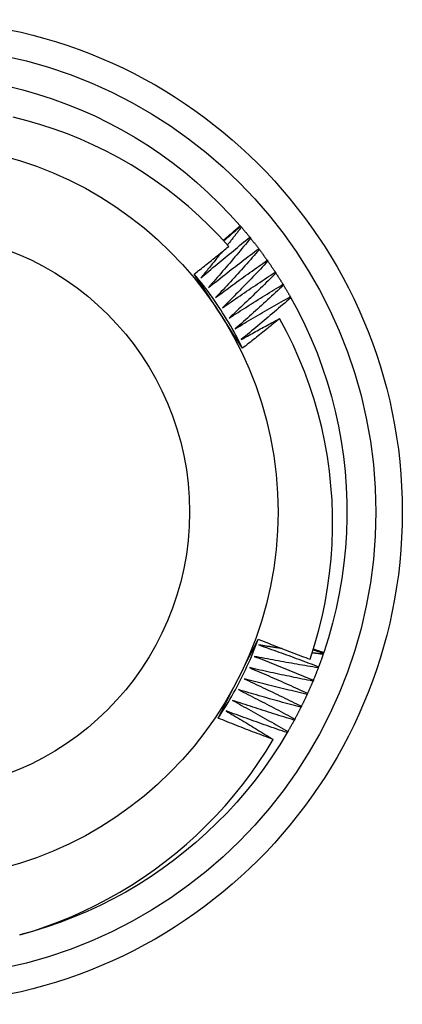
# Model space of a CAD drawing. Header units: inches. Extents: x 32 to 80, y 18.9 to 39.2.
# Tile 6 of 53: x 36.075 to 36.211, y 33.892 to 34.243. Entities that reach past the tile are written whole.
import ezdxf

# ---------------------------------------------------------------- set-up
doc = ezdxf.new("R2010")
doc.units = ezdxf.units.IN
doc.header["$MEASUREMENT"] = 0
doc.layers.add('Visible Edges(ANSI)', color=7, linetype='Continuous', lineweight=25)
doc.layers.add('Visible Tangent Edges(ANSI)', color=7, linetype='Continuous', lineweight=25)

msp = doc.modelspace()

# ---------------------------------------------------------------- linework, layer by layer
at = {"layer": 'Visible Edges(ANSI)'}
for p, q in [((36.15338, 34.16925), (36.15355, 34.16906)), ((36.15355, 34.16906), (36.15382, 34.16875)), ((36.15684, 34.16513), (36.15709, 34.16481)), ((36.15999, 34.16109), (36.16023, 34.16077)), ((36.16301, 34.15696), (36.16324, 34.15662)), ((36.16588, 34.15273), (36.16611, 34.15238)), ((36.16862, 34.1484), (36.16884, 34.14805)), ((36.17122, 34.14399), (36.17142, 34.14363)), ((36.18305, 34.01712), (36.18292, 34.01673)), ((36.18313, 34.01737), (36.18305, 34.01712)), ((36.18132, 34.0123), (36.18117, 34.01192)), ((36.17943, 34.00755), (36.17927, 34.00717)), ((36.17738, 34.00286), (36.17721, 34.00248)), ((36.17518, 33.99823), (36.175, 33.99787)), ((36.17283, 33.99369), (36.17263, 33.99333)), ((36.17033, 33.98922), (36.17012, 33.98886))]:
    msp.add_line(p, q, dxfattribs=at)
at = {"layer": 'Visible Edges(ANSI)', "flags": 128}
for points in [[(36.07082, 34.21892), (36.0761, 34.2176), (36.08133, 34.2161), (36.08651, 34.21442), (36.09162, 34.21256), (36.09667, 34.21052), (36.10164, 34.20831), (36.10653, 34.20592), (36.11133, 34.20336), (36.11605, 34.20064), (36.12066, 34.19775), (36.12517, 34.19471), (36.12957, 34.19151), (36.13386, 34.18815), (36.13802, 34.18465), (36.14206, 34.181), (36.14597, 34.17722), (36.14975, 34.1733), (36.15338, 34.16925)], [(36.14931, 34.16189), (36.14592, 34.16561), (36.1424, 34.16922), (36.13876, 34.17271), (36.135, 34.17607), (36.13113, 34.17931), (36.12714, 34.18241), (36.12304, 34.18538), (36.11885, 34.1882), (36.11457, 34.19087), (36.1102, 34.19339), (36.10575, 34.19575), (36.10123, 34.19796), (36.09663, 34.20002), (36.09196, 34.20191), (36.08722, 34.20364), (36.08243, 34.20521), (36.07757, 34.20661), (36.07267, 34.20785)], [(36.14736, 34.16406), (36.14761, 34.16427), (36.14786, 34.16449), (36.14812, 34.1647), (36.14837, 34.16492), (36.14862, 34.16513), (36.14887, 34.16535), (36.14912, 34.16556), (36.14937, 34.16578), (36.14963, 34.166), (36.14988, 34.16621), (36.15013, 34.16643), (36.15038, 34.16665), (36.15063, 34.16686), (36.15088, 34.16708), (36.15113, 34.1673), (36.15138, 34.16751), (36.15163, 34.16773), (36.15188, 34.16795), (36.15213, 34.16816), (36.15238, 34.16838), (36.15263, 34.1686), (36.15288, 34.16882), (36.15313, 34.16903), (36.15338, 34.16925)], [(36.14755, 34.16384), (36.1478, 34.16406), (36.14805, 34.16428), (36.1483, 34.1645), (36.14855, 34.16472), (36.1488, 34.16493), (36.14905, 34.16515), (36.1493, 34.16537), (36.14955, 34.16559), (36.1498, 34.16581), (36.15005, 34.16602), (36.1503, 34.16624), (36.15055, 34.16646), (36.1508, 34.16667), (36.15105, 34.16689), (36.1513, 34.16711), (36.15155, 34.16733), (36.1518, 34.16754), (36.15205, 34.16776), (36.1523, 34.16798), (36.15255, 34.16819), (36.1528, 34.16841), (36.15305, 34.16862), (36.1533, 34.16884), (36.15355, 34.16906)], [(36.15382, 34.16875), (36.15362, 34.16848), (36.15341, 34.16821), (36.1532, 34.16795), (36.153, 34.16768), (36.15279, 34.16742), (36.15259, 34.16715), (36.15238, 34.16689), (36.15217, 34.16662), (36.15197, 34.16636), (36.15176, 34.16609), (36.15155, 34.16583), (36.15135, 34.16556), (36.15114, 34.1653), (36.15093, 34.16504), (36.15073, 34.16477), (36.15052, 34.16451), (36.15031, 34.16424), (36.1501, 34.16398), (36.1499, 34.16371), (36.14969, 34.16345), (36.14948, 34.16319), (36.14927, 34.16292), (36.14906, 34.16266), (36.14886, 34.1624)], [(36.15382, 34.16875), (36.15395, 34.1686), (36.15408, 34.16845), (36.1542, 34.1683), (36.15433, 34.16815), (36.15446, 34.168), (36.15459, 34.16785), (36.15471, 34.1677), (36.15484, 34.16755), (36.15496, 34.1674), (36.15509, 34.16725), (36.15522, 34.1671), (36.15534, 34.16695), (36.15547, 34.1668), (36.15559, 34.16665), (36.15572, 34.1665), (36.15584, 34.16634), (36.15597, 34.16619), (36.15609, 34.16604), (36.15622, 34.16589), (36.15634, 34.16574), (36.15647, 34.16558), (36.15659, 34.16543), (36.15671, 34.16528), (36.15684, 34.16513)], [(36.13941, 34.15068), (36.14012, 34.15129), (36.14084, 34.1519), (36.14156, 34.15251), (36.14228, 34.15312), (36.143, 34.15373), (36.14372, 34.15434), (36.14444, 34.15495), (36.14517, 34.15555), (36.14589, 34.15616), (36.14661, 34.15676), (36.14734, 34.15737), (36.14807, 34.15797), (36.14879, 34.15857), (36.14952, 34.15917), (36.15025, 34.15977), (36.15098, 34.16037), (36.15171, 34.16097), (36.15244, 34.16156), (36.15317, 34.16216), (36.1539, 34.16276), (36.15463, 34.16335), (36.15537, 34.16394), (36.1561, 34.16454), (36.15684, 34.16513)], [(36.15709, 34.16481), (36.15648, 34.16407), (36.15586, 34.16333), (36.15525, 34.16259), (36.15463, 34.16185), (36.15401, 34.16111), (36.15339, 34.16037), (36.15277, 34.15964), (36.15215, 34.1589), (36.15153, 34.15816), (36.15091, 34.15743), (36.15029, 34.1567), (36.14966, 34.15596), (36.14904, 34.15523), (36.14841, 34.1545), (36.14778, 34.15377), (36.14715, 34.15304), (36.14652, 34.15231), (36.14589, 34.15158), (36.14526, 34.15085), (36.14463, 34.15013), (36.144, 34.1494), (36.14336, 34.14868), (36.14273, 34.14795), (36.14209, 34.14723)], [(36.15709, 34.16481), (36.15722, 34.16466), (36.15734, 34.1645), (36.15746, 34.16435), (36.15758, 34.1642), (36.15771, 34.16404), (36.15783, 34.16389), (36.15795, 34.16373), (36.15807, 34.16358), (36.15819, 34.16343), (36.15831, 34.16327), (36.15843, 34.16312), (36.15855, 34.16296), (36.15868, 34.16281), (36.1588, 34.16265), (36.15892, 34.1625), (36.15904, 34.16234), (36.15916, 34.16219), (36.15928, 34.16203), (36.15939, 34.16188), (36.15951, 34.16172), (36.15963, 34.16156), (36.15975, 34.16141), (36.15987, 34.16125), (36.15999, 34.16109)], [(36.13706, 34.15207), (36.13758, 34.15247), (36.13809, 34.15287), (36.13861, 34.15328), (36.13912, 34.15368), (36.13963, 34.15409), (36.14015, 34.1545), (36.14066, 34.1549), (36.14117, 34.15531), (36.14168, 34.15572), (36.14219, 34.15613), (36.1427, 34.15653), (36.14321, 34.15694), (36.14372, 34.15735), (36.14423, 34.15776), (36.14474, 34.15817), (36.14525, 34.15858), (36.14576, 34.15899), (36.14627, 34.15941), (36.14677, 34.15982), (36.14728, 34.16023), (36.14779, 34.16064), (36.14829, 34.16106), (36.1488, 34.16147), (36.14931, 34.16189)], [(36.14688, 34.1599), (36.14657, 34.15951), (36.14626, 34.15913), (36.14595, 34.15874), (36.14564, 34.15836), (36.14533, 34.15797), (36.14502, 34.15759), (36.14471, 34.1572), (36.1444, 34.15681), (36.14409, 34.15643), (36.14378, 34.15605), (36.14347, 34.15566), (36.14316, 34.15528), (36.14285, 34.15489), (36.14254, 34.15451), (36.14223, 34.15412), (36.14191, 34.15374), (36.1416, 34.15336), (36.14129, 34.15297), (36.14098, 34.15259), (36.14066, 34.15221), (36.14035, 34.15183), (36.14003, 34.15144), (36.13972, 34.15106), (36.13941, 34.15068)], [(36.14209, 34.14723), (36.14283, 34.14782), (36.14357, 34.1484), (36.14431, 34.14899), (36.14504, 34.14957), (36.14578, 34.15016), (36.14653, 34.15074), (36.14727, 34.15133), (36.14801, 34.15191), (36.14875, 34.15249), (36.1495, 34.15307), (36.15024, 34.15365), (36.15099, 34.15423), (36.15173, 34.1548), (36.15248, 34.15538), (36.15323, 34.15596), (36.15397, 34.15653), (36.15472, 34.1571), (36.15547, 34.15768), (36.15622, 34.15825), (36.15698, 34.15882), (36.15773, 34.15939), (36.15848, 34.15996), (36.15923, 34.16053), (36.15999, 34.16109)], [(36.16023, 34.16077), (36.1596, 34.16005), (36.15896, 34.15933), (36.15832, 34.15861), (36.15768, 34.15789), (36.15703, 34.15717), (36.15639, 34.15645), (36.15575, 34.15574), (36.1551, 34.15502), (36.15446, 34.15431), (36.15381, 34.1536), (36.15316, 34.15288), (36.15252, 34.15217), (36.15187, 34.15146), (36.15122, 34.15075), (36.15056, 34.15004), (36.14991, 34.14933), (36.14926, 34.14862), (36.14861, 34.14792), (36.14795, 34.14721), (36.1473, 34.1465), (36.14664, 34.1458), (36.14598, 34.14509), (36.14532, 34.14439), (36.14466, 34.14369)], [(36.16023, 34.16077), (36.16035, 34.16061), (36.16047, 34.16045), (36.16059, 34.1603), (36.1607, 34.16014), (36.16082, 34.15998), (36.16094, 34.15982), (36.16105, 34.15966), (36.16117, 34.15951), (36.16129, 34.15935), (36.1614, 34.15919), (36.16152, 34.15903), (36.16163, 34.15887), (36.16175, 34.15871), (36.16186, 34.15856), (36.16198, 34.1584), (36.16209, 34.15824), (36.16221, 34.15808), (36.16232, 34.15792), (36.16244, 34.15776), (36.16255, 34.1576), (36.16267, 34.15744), (36.16278, 34.15728), (36.16289, 34.15712), (36.16301, 34.15696)], [(36.14466, 34.14369), (36.14542, 34.14425), (36.14618, 34.14481), (36.14693, 34.14538), (36.14769, 34.14594), (36.14845, 34.1465), (36.14921, 34.14706), (36.14997, 34.14762), (36.15073, 34.14817), (36.15149, 34.14873), (36.15225, 34.14928), (36.15302, 34.14984), (36.15378, 34.15039), (36.15455, 34.15094), (36.15531, 34.1515), (36.15608, 34.15205), (36.15684, 34.1526), (36.15761, 34.15314), (36.15838, 34.15369), (36.15915, 34.15424), (36.15992, 34.15478), (36.16069, 34.15533), (36.16146, 34.15587), (36.16223, 34.15642), (36.16301, 34.15696)], [(36.16324, 34.15662), (36.16258, 34.15592), (36.16192, 34.15523), (36.16125, 34.15453), (36.16059, 34.15383), (36.15992, 34.15314), (36.15926, 34.15244), (36.15859, 34.15175), (36.15792, 34.15105), (36.15725, 34.15036), (36.15658, 34.14967), (36.15591, 34.14898), (36.15524, 34.14829), (36.15457, 34.1476), (36.1539, 34.14691), (36.15322, 34.14622), (36.15255, 34.14553), (36.15187, 34.14485), (36.1512, 34.14416), (36.15052, 34.14348), (36.14984, 34.14279), (36.14916, 34.14211), (36.14848, 34.14143), (36.1478, 34.14075), (36.14712, 34.14007)], [(36.16324, 34.15662), (36.16335, 34.15646), (36.16347, 34.1563), (36.16358, 34.15614), (36.16369, 34.15598), (36.1638, 34.15582), (36.16391, 34.15566), (36.16402, 34.15549), (36.16414, 34.15533), (36.16425, 34.15517), (36.16436, 34.15501), (36.16447, 34.15485), (36.16458, 34.15468), (36.16469, 34.15452), (36.1648, 34.15436), (36.16491, 34.1542), (36.16502, 34.15403), (36.16513, 34.15387), (36.16523, 34.15371), (36.16534, 34.15354), (36.16545, 34.15338), (36.16556, 34.15322), (36.16567, 34.15305), (36.16578, 34.15289), (36.16588, 34.15273)], [(36.15425, 34.12567), (36.15354, 34.12677), (36.15282, 34.12786), (36.15211, 34.12896), (36.15139, 34.13006), (36.15068, 34.13116), (36.14996, 34.13226), (36.14925, 34.13336), (36.14853, 34.13446), (36.14781, 34.13556), (36.1471, 34.13666), (36.14638, 34.13776), (36.14566, 34.13887), (36.14494, 34.13997), (36.14422, 34.14108), (36.14351, 34.14218), (36.14279, 34.14328), (36.14207, 34.14438), (36.14136, 34.14548), (36.14064, 34.14658), (36.13993, 34.14768), (36.13921, 34.14878), (36.1385, 34.14987), (36.13778, 34.15097), (36.13706, 34.15207)], [(36.15425, 34.12567), (36.15367, 34.12685), (36.15307, 34.12802), (36.15246, 34.12919), (36.15183, 34.13035), (36.1512, 34.1315), (36.15056, 34.13264), (36.1499, 34.13378), (36.14923, 34.13492), (36.14855, 34.13605), (36.14786, 34.13716), (36.14716, 34.13828), (36.14645, 34.13938), (36.14573, 34.14048), (36.14499, 34.14157), (36.14425, 34.14266), (36.14349, 34.14373), (36.14272, 34.1448), (36.14195, 34.14587), (36.14116, 34.14692), (36.14036, 34.14796), (36.13955, 34.149), (36.13873, 34.15003), (36.1379, 34.15105), (36.13706, 34.15207)], [(36.14712, 34.14007), (36.14789, 34.1406), (36.14866, 34.14114), (36.14944, 34.14168), (36.15022, 34.14222), (36.15099, 34.14275), (36.15177, 34.14328), (36.15255, 34.14382), (36.15333, 34.14435), (36.15411, 34.14488), (36.15489, 34.14541), (36.15567, 34.14594), (36.15645, 34.14647), (36.15723, 34.14699), (36.15802, 34.14752), (36.1588, 34.14804), (36.15958, 34.14857), (36.16037, 34.14909), (36.16116, 34.14961), (36.16194, 34.15014), (36.16273, 34.15066), (36.16352, 34.15117), (36.16431, 34.15169), (36.16509, 34.15221), (36.16588, 34.15273)], [(36.16611, 34.15238), (36.16542, 34.15171), (36.16474, 34.15103), (36.16405, 34.15035), (36.16337, 34.14968), (36.16268, 34.14901), (36.16199, 34.14833), (36.1613, 34.14766), (36.16061, 34.14699), (36.15992, 34.14632), (36.15923, 34.14565), (36.15853, 34.14498), (36.15784, 34.14431), (36.15715, 34.14365), (36.15645, 34.14298), (36.15575, 34.14232), (36.15506, 34.14165), (36.15436, 34.14099), (36.15366, 34.14032), (36.15296, 34.13966), (36.15226, 34.139), (36.15156, 34.13834), (36.15086, 34.13768), (36.15015, 34.13702), (36.14945, 34.13637)], [(36.16611, 34.15238), (36.16622, 34.15222), (36.16632, 34.15205), (36.16643, 34.15189), (36.16654, 34.15172), (36.16664, 34.15156), (36.16675, 34.15139), (36.16685, 34.15123), (36.16696, 34.15106), (36.16707, 34.1509), (36.16717, 34.15073), (36.16728, 34.15057), (36.16738, 34.1504), (36.16749, 34.15024), (36.16759, 34.15007), (36.16769, 34.1499), (36.1678, 34.14974), (36.1679, 34.14957), (36.16801, 34.1494), (36.16811, 34.14924), (36.16821, 34.14907), (36.16832, 34.1489), (36.16842, 34.14874), (36.16852, 34.14857), (36.16862, 34.1484)], [(36.14945, 34.13637), (36.15024, 34.13688), (36.15103, 34.13739), (36.15182, 34.1379), (36.15262, 34.13841), (36.15341, 34.13892), (36.15421, 34.13943), (36.155, 34.13994), (36.1558, 34.14044), (36.15659, 34.14095), (36.15739, 34.14145), (36.15819, 34.14195), (36.15899, 34.14246), (36.15979, 34.14296), (36.16059, 34.14346), (36.16139, 34.14396), (36.16219, 34.14445), (36.16299, 34.14495), (36.16379, 34.14545), (36.1646, 34.14594), (36.1654, 34.14644), (36.16621, 34.14693), (36.16701, 34.14742), (36.16782, 34.14791), (36.16862, 34.1484)], [(36.16884, 34.14805), (36.16813, 34.1474), (36.16742, 34.14674), (36.16672, 34.14609), (36.16601, 34.14544), (36.1653, 34.14479), (36.16459, 34.14414), (36.16388, 34.14349), (36.16316, 34.14284), (36.16245, 34.14219), (36.16174, 34.14155), (36.16102, 34.1409), (36.16031, 34.14026), (36.15959, 34.13961), (36.15887, 34.13897), (36.15816, 34.13833), (36.15744, 34.13769), (36.15672, 34.13705), (36.156, 34.13641), (36.15528, 34.13577), (36.15455, 34.13513), (36.15383, 34.1345), (36.15311, 34.13386), (36.15238, 34.13322), (36.15166, 34.13259)], [(36.16884, 34.14805), (36.16894, 34.14788), (36.16904, 34.14772), (36.16914, 34.14755), (36.16924, 34.14738), (36.16934, 34.14721), (36.16944, 34.14704), (36.16954, 34.14687), (36.16964, 34.1467), (36.16974, 34.14654), (36.16984, 34.14637), (36.16994, 34.1462), (36.17004, 34.14603), (36.17014, 34.14586), (36.17024, 34.14569), (36.17034, 34.14552), (36.17044, 34.14535), (36.17054, 34.14518), (36.17063, 34.14501), (36.17073, 34.14484), (36.17083, 34.14467), (36.17093, 34.1445), (36.17102, 34.14433), (36.17112, 34.14416), (36.17122, 34.14399)], [(36.15166, 34.13259), (36.15246, 34.13308), (36.15327, 34.13356), (36.15408, 34.13405), (36.15489, 34.13453), (36.1557, 34.13501), (36.15651, 34.1355), (36.15732, 34.13598), (36.15814, 34.13646), (36.15895, 34.13693), (36.15976, 34.13741), (36.16058, 34.13789), (36.16139, 34.13836), (36.16221, 34.13884), (36.16302, 34.13931), (36.16384, 34.13978), (36.16466, 34.14025), (36.16548, 34.14072), (36.16629, 34.14119), (36.16711, 34.14166), (36.16793, 34.14213), (36.16875, 34.1426), (36.16957, 34.14306), (36.1704, 34.14353), (36.17122, 34.14399)], [(36.17142, 34.14363), (36.17069, 34.143), (36.16996, 34.14237), (36.16924, 34.14174), (36.16851, 34.14111), (36.16777, 34.14049), (36.16704, 34.13986), (36.16631, 34.13924), (36.16558, 34.13861), (36.16484, 34.13799), (36.16411, 34.13737), (36.16337, 34.13674), (36.16264, 34.13612), (36.1619, 34.1355), (36.16116, 34.13488), (36.16042, 34.13427), (36.15969, 34.13365), (36.15894, 34.13303), (36.1582, 34.13242), (36.15746, 34.1318), (36.15672, 34.13119), (36.15598, 34.13058), (36.15523, 34.12997), (36.15449, 34.12935), (36.15374, 34.12874)], [(36.17142, 34.14363), (36.174, 34.13884), (36.17642, 34.13397), (36.17866, 34.12901), (36.18073, 34.12398), (36.18262, 34.11887), (36.18434, 34.11371), (36.18587, 34.10848), (36.18721, 34.10321), (36.18837, 34.09789), (36.18935, 34.09254), (36.19013, 34.08716), (36.19073, 34.08175), (36.19114, 34.07632), (36.19136, 34.07088), (36.19138, 34.06544), (36.19122, 34.06), (36.19087, 34.05457), (36.19033, 34.04916), (36.18959, 34.04376), (36.18867, 34.0384), (36.18757, 34.03307), (36.18627, 34.02779), (36.18479, 34.02255), (36.18313, 34.01737)], [(36.15374, 34.12874), (36.15431, 34.12906), (36.15487, 34.12938), (36.15544, 34.12969), (36.15601, 34.13001), (36.15658, 34.13032), (36.15715, 34.13064), (36.15772, 34.13095), (36.15829, 34.13127), (36.15885, 34.13158), (36.15942, 34.13189), (36.15999, 34.1322), (36.16056, 34.13251), (36.16114, 34.13283), (36.16171, 34.13314), (36.16228, 34.13345), (36.16285, 34.13376), (36.16342, 34.13406), (36.16399, 34.13437), (36.16456, 34.13468), (36.16514, 34.13499), (36.16571, 34.1353), (36.16628, 34.1356), (36.16686, 34.13591), (36.16743, 34.13621)], [(36.16743, 34.13621), (36.16689, 34.13577), (36.16634, 34.13532), (36.1658, 34.13488), (36.16525, 34.13444), (36.1647, 34.13399), (36.16416, 34.13355), (36.16361, 34.13311), (36.16306, 34.13267), (36.16252, 34.13223), (36.16197, 34.13179), (36.16142, 34.13135), (36.16087, 34.13091), (36.16032, 34.13047), (36.15977, 34.13003), (36.15922, 34.12959), (36.15867, 34.12915), (36.15812, 34.12872), (36.15757, 34.12828), (36.15702, 34.12784), (36.15647, 34.12741), (36.15591, 34.12697), (36.15536, 34.12654), (36.15481, 34.12611), (36.15425, 34.12567)], [(36.17828, 34.01497), (36.17987, 34.01995), (36.18129, 34.02498), (36.18254, 34.03006), (36.18361, 34.03519), (36.1845, 34.04034), (36.18522, 34.04551), (36.18575, 34.0507), (36.1861, 34.0559), (36.18627, 34.06111), (36.18626, 34.06633), (36.18607, 34.07154), (36.1857, 34.07675), (36.18515, 34.08195), (36.18441, 34.08713), (36.1835, 34.09229), (36.1824, 34.0974), (36.18113, 34.10246), (36.17969, 34.10747), (36.17807, 34.11243), (36.17628, 34.11733), (36.17432, 34.12216), (36.17219, 34.12692), (36.16989, 34.13161), (36.16743, 34.13621)], [(36.14555, 33.99402), (36.14614, 33.99518), (36.14673, 33.99635), (36.14733, 33.99752), (36.14792, 33.99869), (36.14851, 33.99986), (36.14911, 34.00103), (36.1497, 34.00219), (36.1503, 34.00337), (36.15089, 34.00454), (36.15149, 34.00571), (36.15208, 34.00688), (36.15268, 34.00806), (36.15328, 34.00923), (36.15388, 34.0104), (36.15447, 34.01158), (36.15507, 34.01275), (36.15566, 34.01392), (36.15626, 34.01509), (36.15685, 34.01626), (36.15745, 34.01743), (36.15804, 34.01859), (36.15863, 34.01976), (36.15922, 34.02093), (36.15981, 34.0221)], [(36.14555, 33.99402), (36.14628, 33.99511), (36.14699, 33.99622), (36.1477, 33.99733), (36.14839, 33.99845), (36.14907, 33.99957), (36.14974, 34.0007), (36.1504, 34.00184), (36.15105, 34.00299), (36.15168, 34.00414), (36.15231, 34.0053), (36.15292, 34.00646), (36.15352, 34.00763), (36.15411, 34.00881), (36.15469, 34.00999), (36.15526, 34.01118), (36.15581, 34.01237), (36.15636, 34.01357), (36.15689, 34.01477), (36.1574, 34.01598), (36.15791, 34.01719), (36.1584, 34.01841), (36.15889, 34.01964), (36.15936, 34.02087), (36.15981, 34.0221)], [(36.15981, 34.0221), (36.16058, 34.02179), (36.16135, 34.02149), (36.16211, 34.02118), (36.16288, 34.02088), (36.16365, 34.02057), (36.16441, 34.02027), (36.16518, 34.01997), (36.16595, 34.01967), (36.16672, 34.01937), (36.16749, 34.01907), (36.16826, 34.01877), (36.16902, 34.01847), (36.16979, 34.01818), (36.17056, 34.01788), (36.17133, 34.01758), (36.17211, 34.01729), (36.17288, 34.017), (36.17365, 34.01671), (36.17442, 34.01641), (36.17519, 34.01612), (36.17596, 34.01583), (36.17674, 34.01555), (36.17751, 34.01526), (36.17828, 34.01497)], [(36.16005, 34.02006), (36.16094, 34.01975), (36.16183, 34.01944), (36.16272, 34.01912), (36.16361, 34.01881), (36.1645, 34.0185), (36.16538, 34.01818), (36.16627, 34.01786), (36.16716, 34.01755), (36.16805, 34.01723), (36.16894, 34.01691), (36.16982, 34.01658), (36.17071, 34.01626), (36.1716, 34.01594), (36.17248, 34.01561), (36.17337, 34.01529), (36.17425, 34.01496), (36.17514, 34.01463), (36.17602, 34.0143), (36.1769, 34.01397), (36.17779, 34.01364), (36.17867, 34.01331), (36.17955, 34.01297), (36.18044, 34.01264), (36.18132, 34.0123)], [(36.1682, 34.01879), (36.16786, 34.01884), (36.16752, 34.01889), (36.16718, 34.01894), (36.16684, 34.019), (36.1665, 34.01905), (36.16616, 34.0191), (36.16582, 34.01915), (36.16548, 34.0192), (36.16514, 34.01926), (36.1648, 34.01931), (36.16446, 34.01936), (36.16412, 34.01941), (36.16378, 34.01947), (36.16344, 34.01952), (36.1631, 34.01957), (36.16276, 34.01963), (36.16242, 34.01968), (36.16208, 34.01973), (36.16174, 34.01979), (36.1614, 34.01984), (36.16106, 34.01989), (36.16073, 34.01995), (36.16039, 34.02), (36.16005, 34.02006)], [(36.18292, 34.01673), (36.18276, 34.01675), (36.18259, 34.01678), (36.18243, 34.0168), (36.18227, 34.01682), (36.18211, 34.01684), (36.18195, 34.01686), (36.18179, 34.01688), (36.18162, 34.0169), (36.18146, 34.01692), (36.1813, 34.01695), (36.18114, 34.01697), (36.18098, 34.01699), (36.18081, 34.01701), (36.18065, 34.01703), (36.18049, 34.01705), (36.18033, 34.01707), (36.18017, 34.0171), (36.18, 34.01712), (36.17984, 34.01714), (36.17968, 34.01716), (36.17952, 34.01718), (36.17936, 34.0172), (36.1792, 34.01723), (36.17903, 34.01725)], [(36.17939, 34.01837), (36.17954, 34.01832), (36.1797, 34.01827), (36.17985, 34.01822), (36.18, 34.01816), (36.18015, 34.01811), (36.18031, 34.01806), (36.18046, 34.01801), (36.18061, 34.01796), (36.18076, 34.0179), (36.18092, 34.01785), (36.18107, 34.0178), (36.18122, 34.01775), (36.18137, 34.0177), (36.18153, 34.01764), (36.18168, 34.01759), (36.18183, 34.01754), (36.18198, 34.01749), (36.18214, 34.01743), (36.18229, 34.01738), (36.18244, 34.01733), (36.18259, 34.01728), (36.18275, 34.01723), (36.1829, 34.01717), (36.18305, 34.01712)], [(36.17947, 34.01861), (36.17962, 34.01856), (36.17977, 34.01851), (36.17992, 34.01845), (36.18008, 34.0184), (36.18023, 34.01835), (36.18038, 34.0183), (36.18053, 34.01825), (36.18069, 34.01819), (36.18084, 34.01814), (36.18099, 34.01809), (36.18115, 34.01804), (36.1813, 34.01799), (36.18145, 34.01793), (36.1816, 34.01788), (36.18176, 34.01783), (36.18191, 34.01778), (36.18206, 34.01773), (36.18222, 34.01768), (36.18237, 34.01762), (36.18252, 34.01757), (36.18268, 34.01752), (36.18283, 34.01747), (36.18298, 34.01742), (36.18313, 34.01737)], [(36.18292, 34.01673), (36.18285, 34.01655), (36.18279, 34.01636), (36.18273, 34.01618), (36.18266, 34.01599), (36.1826, 34.01581), (36.18253, 34.01562), (36.18247, 34.01544), (36.1824, 34.01525), (36.18233, 34.01507), (36.18227, 34.01488), (36.1822, 34.0147), (36.18213, 34.01451), (36.18207, 34.01433), (36.182, 34.01414), (36.18193, 34.01396), (36.18187, 34.01377), (36.1818, 34.01359), (36.18173, 34.01341), (36.18166, 34.01322), (36.18159, 34.01304), (36.18152, 34.01285), (36.18146, 34.01267), (36.18139, 34.01249), (36.18132, 34.0123)], [(36.15842, 34.016), (36.1593, 34.01566), (36.16018, 34.01532), (36.16106, 34.01498), (36.16194, 34.01463), (36.16282, 34.01429), (36.1637, 34.01394), (36.16457, 34.0136), (36.16545, 34.01325), (36.16633, 34.0129), (36.1672, 34.01255), (36.16808, 34.0122), (36.16895, 34.01185), (36.16983, 34.0115), (36.1707, 34.01115), (36.17158, 34.01079), (36.17245, 34.01044), (36.17332, 34.01008), (36.1742, 34.00972), (36.17507, 34.00936), (36.17594, 34.009), (36.17681, 34.00864), (36.17768, 34.00828), (36.17856, 34.00791), (36.17943, 34.00755)], [(36.18117, 34.01192), (36.18022, 34.01208), (36.17927, 34.01223), (36.17832, 34.01239), (36.17737, 34.01255), (36.17642, 34.01271), (36.17547, 34.01288), (36.17453, 34.01304), (36.17358, 34.0132), (36.17263, 34.01337), (36.17168, 34.01354), (36.17073, 34.0137), (36.16978, 34.01387), (36.16884, 34.01404), (36.16789, 34.01421), (36.16694, 34.01439), (36.16599, 34.01456), (36.16505, 34.01474), (36.1641, 34.01491), (36.16315, 34.01509), (36.16221, 34.01527), (36.16126, 34.01545), (36.16031, 34.01563), (36.15937, 34.01581), (36.15842, 34.016)], [(36.15666, 34.01199), (36.15753, 34.01162), (36.1584, 34.01125), (36.15927, 34.01088), (36.16013, 34.01051), (36.161, 34.01014), (36.16187, 34.00977), (36.16273, 34.00939), (36.1636, 34.00902), (36.16446, 34.00864), (36.16533, 34.00826), (36.16619, 34.00788), (36.16705, 34.0075), (36.16792, 34.00712), (36.16878, 34.00674), (36.16964, 34.00636), (36.1705, 34.00597), (36.17136, 34.00559), (36.17222, 34.0052), (36.17308, 34.00481), (36.17394, 34.00442), (36.1748, 34.00403), (36.17566, 34.00364), (36.17652, 34.00325), (36.17738, 34.00286)], [(36.17927, 34.00717), (36.17832, 34.00736), (36.17738, 34.00754), (36.17644, 34.00773), (36.17549, 34.00793), (36.17455, 34.00812), (36.17361, 34.00831), (36.17266, 34.0085), (36.17172, 34.0087), (36.17078, 34.0089), (36.16983, 34.00909), (36.16889, 34.00929), (36.16795, 34.00949), (36.16701, 34.0097), (36.16607, 34.0099), (36.16513, 34.0101), (36.16418, 34.01031), (36.16324, 34.01051), (36.1623, 34.01072), (36.16136, 34.01093), (36.16042, 34.01114), (36.15948, 34.01135), (36.15854, 34.01156), (36.1576, 34.01178), (36.15666, 34.01199)], [(36.18117, 34.01192), (36.1811, 34.01174), (36.18103, 34.01155), (36.18096, 34.01137), (36.18089, 34.01119), (36.18082, 34.01101), (36.18075, 34.01082), (36.18068, 34.01064), (36.1806, 34.01046), (36.18053, 34.01027), (36.18046, 34.01009), (36.18039, 34.00991), (36.18032, 34.00973), (36.18024, 34.00955), (36.18017, 34.00936), (36.1801, 34.00918), (36.18002, 34.009), (36.17995, 34.00882), (36.17987, 34.00864), (36.1798, 34.00845), (36.17973, 34.00827), (36.17965, 34.00809), (36.17958, 34.00791), (36.1795, 34.00773), (36.17943, 34.00755)], [(36.15478, 34.00805), (36.15563, 34.00765), (36.15649, 34.00725), (36.15734, 34.00685), (36.1582, 34.00645), (36.15905, 34.00605), (36.1599, 34.00565), (36.16076, 34.00525), (36.16161, 34.00484), (36.16246, 34.00444), (36.16331, 34.00403), (36.16416, 34.00363), (36.16501, 34.00322), (36.16586, 34.00281), (36.16671, 34.0024), (36.16756, 34.00199), (36.16841, 34.00157), (36.16926, 34.00116), (36.1701, 34.00075), (36.17095, 34.00033), (36.1718, 33.99991), (36.17264, 33.99949), (36.17349, 33.99907), (36.17433, 33.99865), (36.17518, 33.99823)], [(36.17721, 34.00248), (36.17627, 34.0027), (36.17533, 34.00292), (36.1744, 34.00314), (36.17346, 34.00336), (36.17252, 34.00359), (36.17159, 34.00381), (36.17065, 34.00403), (36.16971, 34.00426), (36.16878, 34.00449), (36.16784, 34.00472), (36.16691, 34.00495), (36.16597, 34.00518), (36.16504, 34.00541), (36.1641, 34.00564), (36.16317, 34.00588), (36.16224, 34.00612), (36.1613, 34.00635), (36.16037, 34.00659), (36.15944, 34.00683), (36.1585, 34.00707), (36.15757, 34.00731), (36.15664, 34.00756), (36.15571, 34.0078), (36.15478, 34.00805)], [(36.17927, 34.00717), (36.17919, 34.00699), (36.17912, 34.00681), (36.17904, 34.00663), (36.17896, 34.00645), (36.17888, 34.00627), (36.17881, 34.00609), (36.17873, 34.0059), (36.17865, 34.00572), (36.17857, 34.00554), (36.1785, 34.00536), (36.17842, 34.00518), (36.17834, 34.005), (36.17826, 34.00483), (36.17818, 34.00465), (36.1781, 34.00447), (36.17802, 34.00429), (36.17794, 34.00411), (36.17786, 34.00393), (36.17778, 34.00375), (36.1777, 34.00357), (36.17762, 34.00339), (36.17754, 34.00321), (36.17746, 34.00303), (36.17738, 34.00286)], [(36.15276, 34.00417), (36.1536, 34.00374), (36.15444, 34.00332), (36.15528, 34.00289), (36.15612, 34.00246), (36.15696, 34.00203), (36.1578, 34.0016), (36.15864, 34.00117), (36.15948, 34.00074), (36.16032, 34.00031), (36.16116, 33.99987), (36.16199, 33.99944), (36.16283, 33.999), (36.16367, 33.99857), (36.1645, 33.99813), (36.16534, 33.99769), (36.16617, 33.99725), (36.167, 33.99681), (36.16784, 33.99636), (36.16867, 33.99592), (36.1695, 33.99548), (36.17033, 33.99503), (36.17117, 33.99458), (36.172, 33.99413), (36.17283, 33.99369)], [(36.175, 33.99787), (36.17407, 33.99812), (36.17314, 33.99837), (36.17221, 33.99862), (36.17128, 33.99887), (36.17035, 33.99912), (36.16942, 33.99938), (36.16849, 33.99963), (36.16756, 33.99989), (36.16664, 34.00015), (36.16571, 34.00041), (36.16478, 34.00067), (36.16386, 34.00093), (36.16293, 34.00119), (36.162, 34.00146), (36.16108, 34.00172), (36.16015, 34.00199), (36.15923, 34.00226), (36.1583, 34.00253), (36.15738, 34.0028), (36.15645, 34.00307), (36.15553, 34.00334), (36.1546, 34.00361), (36.15368, 34.00389), (36.15276, 34.00417)], [(36.17721, 34.00248), (36.17713, 34.0023), (36.17704, 34.00213), (36.17696, 34.00195), (36.17688, 34.00177), (36.1768, 34.00159), (36.17671, 34.00141), (36.17663, 34.00124), (36.17655, 34.00106), (36.17646, 34.00088), (36.17638, 34.0007), (36.17629, 34.00053), (36.17621, 34.00035), (36.17612, 34.00017), (36.17604, 34), (36.17595, 33.99982), (36.17587, 33.99964), (36.17578, 33.99947), (36.1757, 33.99929), (36.17561, 33.99911), (36.17553, 33.99894), (36.17544, 33.99876), (36.17535, 33.99858), (36.17527, 33.99841), (36.17518, 33.99823)], [(36.15061, 34.00035), (36.15144, 33.9999), (36.15227, 33.99945), (36.1531, 33.99899), (36.15392, 33.99854), (36.15475, 33.99808), (36.15557, 33.99763), (36.1564, 33.99717), (36.15722, 33.99671), (36.15804, 33.99625), (36.15887, 33.99579), (36.15969, 33.99533), (36.16051, 33.99486), (36.16133, 33.9944), (36.16215, 33.99393), (36.16297, 33.99347), (36.16379, 33.993), (36.16461, 33.99253), (36.16543, 33.99206), (36.16625, 33.99159), (36.16706, 33.99112), (36.16788, 33.99064), (36.1687, 33.99017), (36.16951, 33.98969), (36.17033, 33.98922)], [(36.17263, 33.99333), (36.17171, 33.9936), (36.17079, 33.99389), (36.16987, 33.99417), (36.16895, 33.99445), (36.16803, 33.99473), (36.16711, 33.99502), (36.16619, 33.99531), (36.16527, 33.99559), (36.16435, 33.99588), (36.16344, 33.99617), (36.16252, 33.99646), (36.1616, 33.99676), (36.16068, 33.99705), (36.15977, 33.99734), (36.15885, 33.99764), (36.15793, 33.99794), (36.15702, 33.99823), (36.1561, 33.99853), (36.15519, 33.99883), (36.15427, 33.99913), (36.15336, 33.99944), (36.15244, 33.99974), (36.15153, 34.00005), (36.15061, 34.00035)], [(36.14835, 33.99661), (36.14905, 33.9962), (36.14976, 33.99578), (36.15046, 33.99536), (36.15117, 33.99494), (36.15187, 33.99453), (36.15258, 33.99411), (36.15328, 33.99368), (36.15398, 33.99326), (36.15468, 33.99284), (36.15539, 33.99242), (36.15609, 33.99199), (36.15679, 33.99157), (36.15749, 33.99114), (36.15819, 33.99072), (36.15889, 33.99029), (36.15959, 33.98986), (36.16029, 33.98943), (36.16099, 33.989), (36.16169, 33.98857), (36.16238, 33.98814), (36.16308, 33.98771), (36.16378, 33.98728), (36.16447, 33.98685), (36.16517, 33.98641)], [(36.17012, 33.98886), (36.16921, 33.98917), (36.1683, 33.98948), (36.16739, 33.9898), (36.16648, 33.99011), (36.16557, 33.99042), (36.16466, 33.99074), (36.16375, 33.99106), (36.16284, 33.99137), (36.16193, 33.99169), (36.16102, 33.99201), (36.16011, 33.99233), (36.15921, 33.99266), (36.1583, 33.99298), (36.15739, 33.9933), (36.15649, 33.99363), (36.15558, 33.99396), (36.15468, 33.99428), (36.15377, 33.99461), (36.15286, 33.99494), (36.15196, 33.99528), (36.15106, 33.99561), (36.15015, 33.99594), (36.14925, 33.99628), (36.14835, 33.99661)], [(36.175, 33.99787), (36.17491, 33.99769), (36.17482, 33.99752), (36.17473, 33.99734), (36.17464, 33.99717), (36.17455, 33.99699), (36.17447, 33.99682), (36.17438, 33.99664), (36.17429, 33.99647), (36.1742, 33.99629), (36.17411, 33.99612), (36.17402, 33.99594), (36.17393, 33.99577), (36.17384, 33.99559), (36.17375, 33.99542), (36.17365, 33.99525), (36.17356, 33.99507), (36.17347, 33.9949), (36.17338, 33.99472), (36.17329, 33.99455), (36.1732, 33.99438), (36.1731, 33.9942), (36.17301, 33.99403), (36.17292, 33.99386), (36.17283, 33.99369)], [(36.16517, 33.98641), (36.16435, 33.98672), (36.16353, 33.98703), (36.16271, 33.98733), (36.16189, 33.98764), (36.16107, 33.98795), (36.16025, 33.98826), (36.15943, 33.98857), (36.15861, 33.98889), (36.15779, 33.9892), (36.15697, 33.98951), (36.15615, 33.98983), (36.15533, 33.99015), (36.15452, 33.99046), (36.1537, 33.99078), (36.15288, 33.9911), (36.15207, 33.99142), (36.15125, 33.99174), (36.15044, 33.99206), (36.14962, 33.99239), (36.14881, 33.99271), (36.14799, 33.99304), (36.14718, 33.99336), (36.14636, 33.99369), (36.14555, 33.99402)], [(36.17263, 33.99333), (36.17254, 33.99315), (36.17244, 33.99298), (36.17235, 33.99281), (36.17226, 33.99264), (36.17216, 33.99246), (36.17207, 33.99229), (36.17197, 33.99212), (36.17188, 33.99195), (36.17178, 33.99178), (36.17169, 33.99161), (36.17159, 33.99143), (36.1715, 33.99126), (36.1714, 33.99109), (36.1713, 33.99092), (36.17121, 33.99075), (36.17111, 33.99058), (36.17101, 33.99041), (36.17091, 33.99024), (36.17082, 33.99007), (36.17072, 33.9899), (36.17062, 33.98973), (36.17052, 33.98956), (36.17043, 33.98939), (36.17033, 33.98922)], [(36.17012, 33.98886), (36.16747, 33.9845), (36.16468, 33.98023), (36.16175, 33.97605), (36.15869, 33.97197), (36.15549, 33.96799), (36.15216, 33.96412), (36.14871, 33.96036), (36.14514, 33.95671), (36.14145, 33.95319), (36.13765, 33.94978), (36.13373, 33.94651), (36.12971, 33.94336), (36.12559, 33.94035), (36.12138, 33.93748), (36.11707, 33.93474), (36.11267, 33.93215), (36.10819, 33.9297), (36.10363, 33.9274), (36.099, 33.92525), (36.09431, 33.92326), (36.08955, 33.92142), (36.08473, 33.91974), (36.07986, 33.91821), (36.07494, 33.91685)], [(36.07494, 33.91685), (36.07959, 33.91826), (36.08419, 33.91982), (36.08874, 33.92152), (36.09323, 33.92336), (36.09767, 33.92534), (36.10204, 33.92745), (36.10635, 33.92971), (36.11059, 33.93211), (36.11475, 33.93464), (36.11884, 33.9373), (36.12283, 33.94008), (36.12673, 33.94299), (36.13053, 33.94601), (36.13424, 33.94915), (36.13784, 33.95241), (36.14133, 33.95578), (36.14472, 33.95925), (36.148, 33.96284), (36.15117, 33.96653), (36.15422, 33.97032), (36.15715, 33.97421), (36.15995, 33.9782), (36.16263, 33.98227), (36.16517, 33.98641)]]:
    msp.add_lwpolyline(points, dxfattribs=at)
at = {"layer": 'Visible Edges(ANSI)'}
for radius in [0.1752, 0.16575, 0.131]:
    msp.add_circle((36.03588, 34.06738), radius, dxfattribs=at)
at = {"layer": 'Visible Tangent Edges(ANSI)'}
msp.add_circle((36.03588, 34.06738), 0.0995, dxfattribs=at)

doc.saveas('drawing.dxf')
